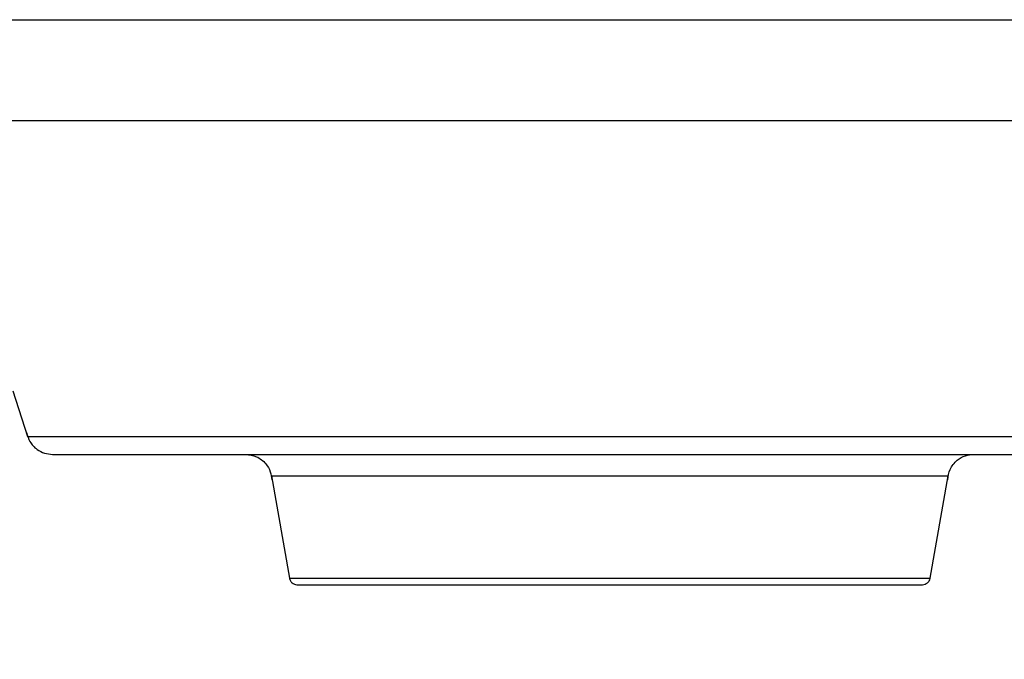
# Model space of a CAD drawing. Header units: inches. Extents: x 170 to 312, y 215 to 248.
# Tile 73 of 256: x 202.1439 to 202.2554, y 224.0207 to 224.0932. Entities that reach past the tile are written whole.
import ezdxf
from ezdxf import colors
from ezdxf.entities.mleader import LeaderData, LeaderLine
from ezdxf.math import Vec2, Vec3

# ---------------------------------------------------------------- set-up
doc = ezdxf.new("R2010")
doc.units = ezdxf.units.IN
doc.header["$LTSCALE"] = 0.25
doc.header["$MEASUREMENT"] = 0
doc.layers.add('ANNOTATIONS', color=1, linetype='Continuous')
doc.layers.add('MOTOR LH', color=7, linetype='Continuous')
doc.styles.add('ARIAL', font='arial.ttf', dxfattribs={"height": 0.09375})

msp = doc.modelspace()

# ---------------------------------------------------------------- linework, layer by layer
at = {"layer": 'MOTOR LH'}
for p, q in [((202.14316, 224.05116), (202.14484, 224.04599)), ((202.17244, 224.04151), (202.17448, 224.02995)), ((202.24705, 224.02995), (202.24909, 224.04151))]:
    msp.add_line(p, q, dxfattribs=at)
at = {"layer": 'MOTOR LH', "flags": 128}
for points in [[(202.14303, 224.09316), (202.16821, 224.09316), (202.1745, 224.09316), (202.25092, 224.09316), (202.257, 224.09316), (202.27273, 224.09316)], [(202.143, 224.08176), (202.16123, 224.08176), (202.16695, 224.08176), (202.22157, 224.08176), (202.22862, 224.08176), (202.27053, 224.08176)], [(202.14484, 224.04599), (202.16466, 224.04599), (202.16957, 224.04599), (202.23153, 224.04599), (202.23765, 224.04599), (202.27001, 224.04599), (202.27259, 224.04599), (202.2759, 224.04599)], [(202.17244, 224.04151), (202.20576, 224.04151), (202.21076, 224.04151), (202.24909, 224.04151)], [(202.17448, 224.02995), (202.17449, 224.02995), (202.17491, 224.02995), (202.21757, 224.02995), (202.22226, 224.02995), (202.24529, 224.02995), (202.24647, 224.02995), (202.24705, 224.02995)]]:
    msp.add_lwpolyline(points, dxfattribs=at)
at = {"layer": 'MOTOR LH'}
for points, knots in [([(202.14473, 224.04642), (202.14483, 224.04606), (202.14504, 224.04532), (202.14581, 224.04451), (202.14673, 224.04403), (202.14734, 224.04398), (202.14764, 224.04395)], [0, 0, 0, 0, 0.266702, 0.55491, 0.783025, 1, 1, 1, 1]), ([(202.14764, 224.04395), (202.14786, 224.04395), (202.14828, 224.04395), (202.15167, 224.04395), (202.15696, 224.04395), (202.16416, 224.04395), (202.17297, 224.04395), (202.18309, 224.04395), (202.19418, 224.04395), (202.20584, 224.04395), (202.21767, 224.04395), (202.22926, 224.04395), (202.24021, 224.04395), (202.25013, 224.04395), (202.2587, 224.04395), (202.26556, 224.04395), (202.27067, 224.04395), (202.2723, 224.04395), (202.27312, 224.04395)], [0, 0, 0, 0, 0.062503, 0.125002, 0.187499, 0.250001, 0.312499, 0.374999, 0.4375, 0.499999, 0.562499, 0.624998, 0.687499, 0.749999, 0.812498, 0.874996, 0.937497, 1, 1, 1, 1]), ([(202.16953, 224.04395), (202.16995, 224.0439), (202.17082, 224.04379), (202.1718, 224.043), (202.17237, 224.04203), (202.17245, 224.04138), (202.17248, 224.04107)], [0, 0, 0, 0, 0.276848, 0.570212, 0.794662, 1, 1, 1, 1]), ([(202.24904, 224.04107), (202.2491, 224.04147), (202.24922, 224.04231), (202.25, 224.04328), (202.25099, 224.04385), (202.25167, 224.04392), (202.252, 224.04395)], [0, 0, 0, 0, 0.264344, 0.554448, 0.784159, 1, 1, 1, 1]), ([(202.17448, 224.02995), (202.17448, 224.02993), (202.17449, 224.02982), (202.17459, 224.02962), (202.17478, 224.02939), (202.17504, 224.02924), (202.17526, 224.02919), (202.17537, 224.02919), (202.17539, 224.02919)], [0, 0, 0, 0, 0.034518, 0.260427, 0.498452, 0.736482, 0.962328, 1, 1, 1, 1]), ([(202.17539, 224.02919), (202.17552, 224.02919), (202.17578, 224.02919), (202.17788, 224.02919), (202.18115, 224.02919), (202.18559, 224.02919), (202.19098, 224.02919), (202.19714, 224.02919), (202.20382, 224.02919), (202.21076, 224.02919), (202.21771, 224.02919), (202.22439, 224.02919), (202.23054, 224.02919), (202.23594, 224.02919), (202.24037, 224.02919), (202.24364, 224.02919), (202.24574, 224.02919), (202.24601, 224.02919), (202.24614, 224.02919)], [0, 0, 0, 0, 0.0624996, 0.1250023, 0.1874993, 0.2499986, 0.3125006, 0.375, 0.4375005, 0.5000002, 0.5624994, 0.6249999, 0.6874998, 0.7500013, 0.8125006, 0.8749976, 0.9375004, 1, 1, 1, 1]), ([(202.24614, 224.02919), (202.24616, 224.02919), (202.24627, 224.02919), (202.24648, 224.02924), (202.24675, 224.02939), (202.24694, 224.02962), (202.24703, 224.02981), (202.24704, 224.02992), (202.24704, 224.02993)], [0, 0, 0, 0, 0.038269, 0.267656, 0.509501, 0.75154, 0.98071, 1, 1, 1, 1])]:
    msp.add_open_spline(points, degree=3, knots=knots, dxfattribs=at)

# ---------------------------------------------------------------- leaders
at = {"layer": 'ANNOTATIONS'}
ml = msp.add_multileader_mtext('Standard', dxfattribs=at)
ml.set_content('HAND CHAIN', color=256, style='ARIAL')
ml.set_leader_properties()
ml.build(insert=Vec2(0, 0))
ml.multileader.update_dxf_attribs({"dogleg_length": 0.36, "arrow_head_size": 0.09375})
ctx = ml.context
ctx.base_point, ctx.char_height, ctx.arrow_head_size, ctx.landing_gap_size, ctx.plane_origin = Vec3(200.53892, 224.00302), 0.09375, 0.09375, 0.09, Vec3(202.2977, 223.56979)
ctx.text_align_type = 2
notes = []
notes.append((ctx, [(0, (1, 1, 0), (201.61062, 224.00302), (-1, 0), 0.09796, [(0, [(202.37047, 223.65272)], 0, [])])]))
ctx.mtext.insert, ctx.mtext.alignment, ctx.mtext.flow_direction = Vec3(201.42266, 224.05069), 3, 5
for ctx, leaders in notes:
    for number, flags, end, landing, length, lines in leaders:
        leader = LeaderData()
        leader.index, (leader.has_last_leader_line, leader.has_dogleg_vector, leader.attachment_direction) = number, flags
        leader.last_leader_point, leader.dogleg_vector, leader.dogleg_length = Vec3(end), Vec3(landing), length
        for number, points, colour, breaks in lines:
            line = LeaderLine()
            line.index, line.vertices, line.color, line.breaks = number, Vec3.list(points), colors.encode_raw_color(colour), breaks
            leader.lines.append(line)
        ctx.leaders.append(leader)

doc.saveas('drawing.dxf')
